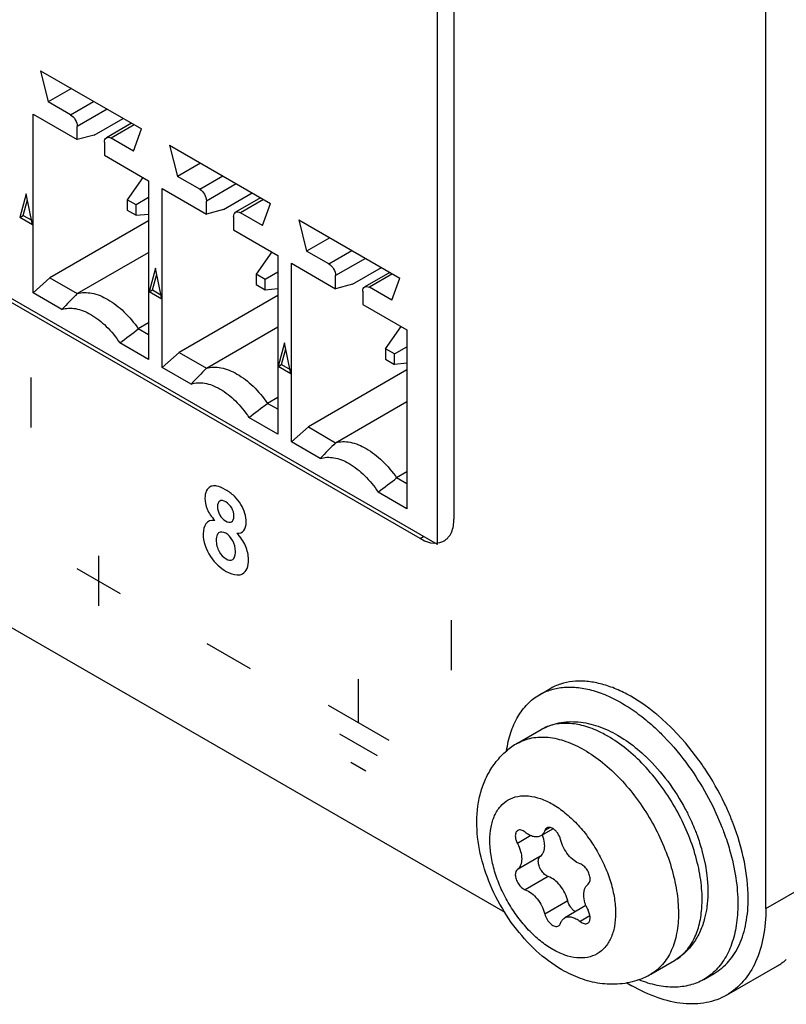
# Model space of a CAD drawing. Header units: inches. Extents: x 0 to 17, y 0 to 11.
# Tile 35 of 44: x 10.124 to 10.439, y 1.858 to 2.262. Entities that reach past the tile are written whole.
import ezdxf

# ---------------------------------------------------------------- set-up
doc = ezdxf.new("R2010")
doc.units = ezdxf.units.IN
doc.header["$LTSCALE"] = 0.935
doc.header["$MEASUREMENT"] = 0
doc.layers.get('0').update_dxf_attribs({"linetype": 'CONTINUOUS'})
doc.layers.add('03___PRT_ALL_CURVES', color=7, linetype='CONTINUOUS')

msp = doc.modelspace()

# ---------------------------------------------------------------- linework, layer by layer
at = {"color": 7, "linetype": 'Continuous'}
for p, q in [((10.4307400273, 1.8970165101), (10.4307400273, 2.4402786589)), ((10.2958564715, 2.0464956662), (9.6401123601, 2.4250860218)), ((10.288761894, 2.0489037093), (9.6470764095, 2.4193774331)), ((10.2958564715, 2.0464956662), (10.2958564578, 2.409741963)), ((10.3026813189, 2.4057209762), (10.3026813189, 2.0569402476)), ((9.4515172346, 2.3988778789), (10.3235383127, 1.8954211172)), ((10.132860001, 2.2410560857), (10.1743398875, 2.2171078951)), ((10.132860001, 2.2410560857), (10.1361310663, 2.2282380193)), ((10.1455964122, 2.2337027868), (10.1361310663, 2.2282380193)), ((10.1452482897, 2.2229742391), (10.1361310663, 2.2282380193)), ((10.1452482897, 2.2229742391), (10.1547136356, 2.2284390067)), ((10.1602814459, 2.2252244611), (10.1480321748, 2.218152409)), ((10.1298673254, 2.2232389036), (10.148032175, 2.2127515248)), ((10.1298673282, 2.1498189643), (10.1298673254, 2.2232389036)), ((10.1549918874, 2.2146163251), (10.1668236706, 2.2214473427)), ((10.148032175, 2.2127515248), (10.1480321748, 2.218152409)), ((10.1702638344, 2.2194611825), (10.15998311, 2.2135256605)), ((10.1714169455, 2.21879544), (10.1619515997, 2.2133306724)), ((10.1710688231, 2.2080668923), (10.1743398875, 2.2171078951)), ((10.1549918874, 2.2146163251), (10.148032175, 2.2127515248)), ((10.1710688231, 2.2080668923), (10.1619515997, 2.2133306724)), ((10.1591677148, 2.2117233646), (10.159167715, 2.2063224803)), ((10.1858930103, 2.2104377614), (10.2273728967, 2.1864895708)), ((10.1858930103, 2.2104377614), (10.1891640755, 2.197619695)), ((10.159167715, 2.2063224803), (10.1773325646, 2.1958351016)), ((10.1986294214, 2.2030844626), (10.1891640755, 2.197619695)), ((10.1749099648, 2.1972337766), (10.1684651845, 2.1880651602)), ((10.1773325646, 2.1958351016), (10.1773325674, 2.1224151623)), ((10.1982812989, 2.1923559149), (10.1891640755, 2.197619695)), ((10.1982812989, 2.1923559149), (10.2077466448, 2.1978206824)), ((10.1829003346, 2.1926205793), (10.2010651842, 2.1821332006)), ((10.1829003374, 2.11920064), (10.1829003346, 2.1926205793)), ((10.2133144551, 2.1946061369), (10.201065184, 2.1875340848)), ((10.1270834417, 2.1905471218), (10.124472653, 2.1808034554)), ((10.1258645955, 2.1816070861), (10.1275929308, 2.1880573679)), ((10.1296942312, 2.1777888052), (10.1270834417, 2.1905471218)), ((10.1721413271, 2.185942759), (10.1684651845, 2.1880651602)), ((10.1684651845, 2.1880651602), (10.1684651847, 2.1838202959)), ((10.1773325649, 2.1889399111), (10.1721413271, 2.185942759)), ((10.2010651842, 2.1821332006), (10.201065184, 2.1875340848)), ((10.2080248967, 2.1839980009), (10.2198566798, 2.1908290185)), ((10.2232968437, 2.1888428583), (10.2130161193, 2.1829073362)), ((10.2244499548, 2.1881771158), (10.2149846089, 2.1827123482)), ((10.1684651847, 2.1838202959), (10.1721413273, 2.1816978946)), ((10.1721413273, 2.1816978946), (10.1721413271, 2.185942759)), ((10.2080248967, 2.1839980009), (10.2010651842, 2.1821332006)), ((10.2241018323, 2.1774485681), (10.2273728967, 2.1864895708)), ((10.124472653, 2.1808034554), (10.1258645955, 2.1816070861)), ((10.1296942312, 2.1777888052), (10.124472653, 2.1808034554)), ((10.1258645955, 2.1816070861), (10.1293212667, 2.1796113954)), ((10.1721413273, 2.1816978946), (10.1773325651, 2.1821615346)), ((10.212200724, 2.1811050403), (10.2122007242, 2.1757041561)), ((10.2241018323, 2.1774485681), (10.2149846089, 2.1827123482)), ((10.2389260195, 2.1798194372), (10.280405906, 2.1558712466)), ((10.2389260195, 2.1798194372), (10.2421970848, 2.1670013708)), ((10.1773325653, 2.1793761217), (10.1368270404, 2.1559904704)), ((10.2122007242, 2.1757041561), (10.2303655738, 2.1652167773)), ((10.2516624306, 2.1724661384), (10.2421970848, 2.1670013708)), ((10.1480321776, 2.1495212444), (10.1773325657, 2.1664376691)), ((10.227942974, 2.1666154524), (10.2214981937, 2.157446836)), ((10.2303655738, 2.1652167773), (10.2303655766, 2.091796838)), ((10.2513143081, 2.1617375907), (10.2421970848, 2.1670013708)), ((10.2513143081, 2.1617375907), (10.260779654, 2.1672023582)), ((10.2663474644, 2.1639878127), (10.2540981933, 2.1569157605)), ((10.1801164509, 2.1599287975), (10.1775056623, 2.1501851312)), ((10.1827272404, 2.1471704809), (10.1801164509, 2.1599287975)), ((10.2359333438, 2.1620022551), (10.2540981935, 2.1515148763)), ((10.2359333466, 2.0885823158), (10.2359333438, 2.1620022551)), ((10.2610579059, 2.1533796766), (10.272889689, 2.1602106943)), ((10.1368270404, 2.1559904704), (10.1298673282, 2.1498189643)), ((10.1368270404, 2.1559904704), (10.1480321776, 2.1495212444)), ((10.1788976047, 2.1509887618), (10.18062594, 2.1574390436)), ((10.2251743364, 2.1553244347), (10.2214981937, 2.157446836)), ((10.2214981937, 2.157446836), (10.2214981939, 2.1532019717)), ((10.2303655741, 2.1583215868), (10.2251743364, 2.1553244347)), ((10.2251743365, 2.1510795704), (10.2251743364, 2.1553244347)), ((10.2540981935, 2.1515148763), (10.2540981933, 2.1569157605)), ((10.2763298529, 2.158224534), (10.2660491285, 2.152289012)), ((10.277482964, 2.1575587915), (10.2680176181, 2.152094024)), ((10.2771348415, 2.1468302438), (10.280405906, 2.1558712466)), ((10.2214981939, 2.1532019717), (10.2251743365, 2.1510795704)), ((10.2251743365, 2.1510795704), (10.2303655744, 2.1515432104)), ((10.2610579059, 2.1533796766), (10.2540981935, 2.1515148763)), ((10.2771348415, 2.1468302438), (10.2680176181, 2.152094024)), ((10.1417103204, 2.1429814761), (10.1298673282, 2.1498189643)), ((10.1775056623, 2.1501851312), (10.1788976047, 2.1509887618)), ((10.1827272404, 2.1471704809), (10.1775056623, 2.1501851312)), ((10.1788976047, 2.1509887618), (10.1823542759, 2.1489930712)), ((10.2303655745, 2.1487577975), (10.1898600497, 2.1253721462)), ((10.2652337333, 2.1504867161), (10.2652337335, 2.1450858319)), ((10.2652337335, 2.1450858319), (10.2833985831, 2.1345984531)), ((10.1773325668, 2.1375069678), (10.1730871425, 2.1350558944)), ((10.177332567, 2.1326048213), (10.1730871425, 2.1350558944)), ((10.2010651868, 2.1189029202), (10.230365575, 2.1358193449)), ((10.274531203, 2.1268285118), (10.2809759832, 2.1359971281)), ((10.2833985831, 2.1345984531), (10.2833985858, 2.0611785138)), ((10.1773325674, 2.1224151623), (10.1654895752, 2.1292526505)), ((10.2331494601, 2.1293104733), (10.2305386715, 2.1195668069)), ((10.2357602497, 2.1165521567), (10.2331494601, 2.1293104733)), ((10.2782073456, 2.1247061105), (10.2833985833, 2.1277032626)), ((10.1898600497, 2.1253721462), (10.1829003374, 2.11920064)), ((10.1898600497, 2.1253721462), (10.2010651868, 2.1189029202)), ((10.231930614, 2.1203704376), (10.2336589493, 2.1268207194)), ((10.2782073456, 2.1247061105), (10.274531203, 2.1268285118)), ((10.274531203, 2.1268285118), (10.2745312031, 2.1225836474)), ((10.2782073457, 2.1204612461), (10.2782073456, 2.1247061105)), ((10.1947433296, 2.1123631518), (10.1829003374, 2.11920064)), ((10.2305386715, 2.1195668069), (10.231930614, 2.1203704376)), ((10.2357602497, 2.1165521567), (10.2305386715, 2.1195668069)), ((10.231930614, 2.1203704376), (10.2353872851, 2.118374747)), ((10.2745312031, 2.1225836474), (10.2782073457, 2.1204612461)), ((10.2833985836, 2.1209248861), (10.2782073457, 2.1204612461)), ((10.2833985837, 2.1181394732), (10.2428930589, 2.094753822)), ((10.2303655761, 2.1068886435), (10.2261201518, 2.1044375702)), ((10.2303655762, 2.101986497), (10.2261201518, 2.1044375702)), ((10.254098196, 2.088284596), (10.2833985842, 2.1052010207)), ((10.2303655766, 2.091796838), (10.2185225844, 2.0986343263)), ((10.2428930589, 2.094753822), (10.2359333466, 2.0885823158)), ((10.2428930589, 2.094753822), (10.254098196, 2.088284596)), ((10.2477763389, 2.0817448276), (10.2359333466, 2.0885823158)), ((10.2833985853, 2.0762703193), (10.279153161, 2.0738192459)), ((10.2833985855, 2.0713681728), (10.279153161, 2.0738192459)), ((10.2833985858, 2.0611785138), (10.2715555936, 2.068016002)), ((10.288761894, 2.0489037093), (10.2902237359, 2.049747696)), ((10.2930769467, 2.047204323), (10.2946661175, 2.0470125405)), ((10.2946661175, 2.0470125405), (10.2969494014, 2.047251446)), ((10.337765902, 1.9847673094), (10.3420085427, 1.9872167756)), ((10.3917459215, 1.9714594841), (10.3864001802, 1.9763422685)), ((10.3287612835, 1.9648461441), (10.3384840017, 1.9704595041)), ((10.3977242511, 1.9650083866), (10.3926052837, 1.9705998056)), ((10.4032850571, 1.9578921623), (10.3977242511, 1.9650083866)), ((10.3433502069, 1.9297425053), (10.3383091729, 1.926832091)), ((10.3421176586, 1.9302428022), (10.3399971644, 1.929018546)), ((10.3343044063, 1.9269150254), (10.328736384, 1.9237003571)), ((10.4045052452, 1.920770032), (10.4059066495, 1.9146490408)), ((10.3381644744, 1.9184414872), (10.328736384, 1.9129982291)), ((10.3413986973, 1.9101057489), (10.3319706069, 1.9046624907)), ((10.4307400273, 1.8970165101), (10.4516191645, 1.9090709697)), ((10.4044237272, 1.8968605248), (10.4045729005, 1.9006931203)), ((10.3494252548, 1.9001205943), (10.3399971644, 1.8946773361)), ((10.3568771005, 1.8981657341), (10.3481536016, 1.8931292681)), ((10.3585062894, 1.8939773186), (10.3544921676, 1.8916597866)), ((10.3835108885, 1.8700161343), (10.3932336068, 1.8756294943)), ((10.4146359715, 1.8614211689), (10.4355151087, 1.8734756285)), ((10.405265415, 1.8678535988), (10.4095080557, 1.870303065)), ((10.3736791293, 1.8664725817), (10.3757582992, 1.865272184))]:
    msp.add_line(p, q, dxfattribs=at)
for centre, radius, start, end in [((11.7370855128, 0.6070911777), 2.2145385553, 135.8529884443, 136.0883214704), ((8.608291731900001, 4.1758004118), 2.5716187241, 307.2671455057, 307.4801510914), ((11.7901185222, 0.5764728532), 2.2145385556, 135.8529884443, 136.0883214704), ((8.6613247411, 4.145182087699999), 2.5716187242, 307.2671455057, 307.4801510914), ((11.8431515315, 0.545854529), 2.2145385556, 135.8529884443, 136.0883214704), ((8.7143577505, 4.1145637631), 2.5716187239, 307.2671455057, 307.4801510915), ((10.2952099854, 2.0538752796), 0.0068484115, 284.7136421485, 291.4889712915), ((10.2952806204, 2.0536899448), 0.0066500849, 291.5076437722, 299.9814327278), ((10.3320322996, 1.9117354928), 0.0844387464, 49.9187248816, 50.7454928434), ((10.3417563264, 1.9261127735), 0.0481077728, 60.9872626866, 64.26450669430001), ((10.3237551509, 1.9026343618), 0.0967452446, 44.6295141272, 45.34940558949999), ((10.3406206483, 1.924043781), 0.0504679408, 60.33844856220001, 60.9989627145), ((10.3402745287, 1.9234346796), 0.0511685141, 59.99997611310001, 60.33919213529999), ((10.3440142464, 1.9384305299), 0.0305030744, 120.003092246, 130.180412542), ((10.3328035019, 1.9080594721), 0.0707105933, 47.10682814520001, 48.32590515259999), ((10.3316387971, 1.9068034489), 0.0724235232, 46.194345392, 47.1080946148), ((10.3100255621, 1.8909329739), 0.1148079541, 33.6187328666, 35.6778893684), ((10.3137794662, 1.892350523), 0.1108239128, 21.98722696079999, 22.6646931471), ((10.315022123, 1.8928507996), 0.1094843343, 20.9029170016, 21.987938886), ((10.3104371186, 1.8902652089), 0.1098527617, 21.3693680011, 22.0200116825), ((10.3242672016, 1.9216183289), 0.0157988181, 20.5437479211, 20.8450734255), ((10.3724567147, 1.9041235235), 0.0166973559, 200.9093331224, 208.0917085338), ((10.4225652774, 1.8959003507), 0.0258949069, 300.0055918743, 304.7007370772), ((10.4222826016, 1.89630221), 0.026386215, 304.708605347, 309.6901611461), ((10.368264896, 1.8964254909), 0.03049417, 290.0291932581, 299.9976298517)]:
    msp.add_arc(centre, radius, start, end, dxfattribs=at)
for points, knots in [([(10.1452482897, 2.2229742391), (10.1460745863, 2.2224971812), (10.1473801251, 2.2209905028), (10.1480321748, 2.2191065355), (10.1480321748, 2.218152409)], [0, 0, 0, 0, 0.499999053, 1, 1, 1, 1]), ([(10.1591677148, 2.2117233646), (10.1591677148, 2.212099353), (10.1592590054, 2.2127979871), (10.15971759, 2.2133722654), (10.1599831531, 2.2135255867)], [0, 0, 0, 0, 0.5507910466, 1, 1, 1, 1]), ([(10.1599831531, 2.2135255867), (10.160248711, 2.213678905), (10.1609753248, 2.2137889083), (10.1616259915, 2.2135186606), (10.1619515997, 2.2133306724)], [0, 0, 0, 0, 0.4492102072, 1, 1, 1, 1]), ([(10.1982812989, 2.1923559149), (10.1991075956, 2.1918788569), (10.2004131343, 2.1903721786), (10.201065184, 2.1884882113), (10.201065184, 2.1875340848)], [0, 0, 0, 0, 0.499999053, 1, 1, 1, 1]), ([(10.212200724, 2.1811050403), (10.212200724, 2.1814810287), (10.2122920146, 2.1821796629), (10.2127505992, 2.1827539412), (10.2130161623, 2.1829072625)], [0, 0, 0, 0, 0.5507910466, 1, 1, 1, 1]), ([(10.2130161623, 2.1829072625), (10.2132817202, 2.1830605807), (10.214008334, 2.183170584), (10.2146590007, 2.1829003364), (10.2149846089, 2.1827123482)], [0, 0, 0, 0, 0.4492102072, 1, 1, 1, 1]), ([(10.2513143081, 2.1617375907), (10.2521406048, 2.1612605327), (10.2534461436, 2.1597538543), (10.2540981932, 2.157869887), (10.2540981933, 2.1569157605)], [0, 0, 0, 0, 0.499999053, 1, 1, 1, 1]), ([(10.2652337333, 2.1504867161), (10.2652337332, 2.1508627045), (10.2653250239, 2.1515613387), (10.2657836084, 2.1521356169), (10.2660491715, 2.1522889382)], [0, 0, 0, 0, 0.5507910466, 1, 1, 1, 1]), ([(10.2660491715, 2.1522889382), (10.2663147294, 2.1524422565), (10.2670413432, 2.1525522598), (10.2676920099, 2.1522820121), (10.2680176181, 2.152094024)], [0, 0, 0, 0, 0.4492102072, 1, 1, 1, 1]), ([(10.1480321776, 2.1495212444), (10.1499305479, 2.1500692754), (10.1544613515, 2.150035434), (10.1610932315, 2.1471895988), (10.1675838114, 2.1420789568), (10.1713453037, 2.1375700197), (10.1730871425, 2.1350558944)], [0, 0, 0, 0, 0.1943448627, 0.4266849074, 0.6991653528, 1, 1, 1, 1]), ([(10.1417103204, 2.1429814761), (10.1434735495, 2.143594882), (10.1465743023, 2.1436797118), (10.1505370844, 2.142523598), (10.1549730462, 2.1403578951), (10.1603167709, 2.1360727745), (10.1638627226, 2.1316971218), (10.1654895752, 2.1292526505)], [0, 0, 0, 0, 0.1921706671, 0.3027474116, 0.4243673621, 0.6977427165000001, 1, 1, 1, 1]), ([(10.2010651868, 2.1189029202), (10.2029635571, 2.1194509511), (10.2074943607, 2.1194171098), (10.2141262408, 2.1165712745), (10.2206168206, 2.1114606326), (10.2243783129, 2.1069516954), (10.2261201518, 2.1044375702)], [0, 0, 0, 0, 0.1943448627, 0.4266849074, 0.6991653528, 1, 1, 1, 1]), ([(10.1947433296, 2.1123631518), (10.1965065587, 2.1129765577), (10.1996073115, 2.1130613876), (10.2035700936, 2.1119052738), (10.2080060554, 2.1097395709), (10.2133497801, 2.1054544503), (10.2168957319, 2.1010787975), (10.2185225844, 2.0986343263)], [0, 0, 0, 0, 0.1921706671, 0.3027474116, 0.4243673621, 0.6977427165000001, 1, 1, 1, 1]), ([(10.254098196, 2.088284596), (10.2559965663, 2.0888326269), (10.26052737, 2.0887987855), (10.26715925, 2.0859529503), (10.2736498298, 2.0808423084), (10.2774113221, 2.0763333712), (10.279153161, 2.0738192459)], [0, 0, 0, 0, 0.1943448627, 0.4266849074, 0.6991653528, 1, 1, 1, 1]), ([(10.2477763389, 2.0817448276), (10.249539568, 2.0823582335), (10.2526403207, 2.0824430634), (10.2566031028, 2.0812869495), (10.2610390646, 2.0791212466), (10.2663827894, 2.0748361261), (10.2699287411, 2.0704604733), (10.2715555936, 2.068016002)], [0, 0, 0, 0, 0.1921706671, 0.3027474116, 0.4243673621, 0.6977427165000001, 1, 1, 1, 1]), ([(10.2986037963, 2.0479297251), (10.2999314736, 2.0486962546), (10.3022256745, 2.0515665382), (10.3026813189, 2.055060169), (10.3026813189, 2.0569402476)], [0, 0, 0, 0, 0.4491654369, 1, 1, 1, 1]), ([(10.288761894, 2.0489037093), (10.2891191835, 2.0486974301), (10.2904860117, 2.0479689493), (10.2919623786, 2.0474286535), (10.2930769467, 2.047204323)], [0, 0, 0, 0, 0.2662577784, 1, 1, 1, 1]), ([(10.385462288, 1.9771200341), (10.3818109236, 1.9801036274), (10.3761021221, 1.9840292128), (10.3680287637, 1.9877511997), (10.3622616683, 1.9895633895), (10.3566841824, 1.9904483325), (10.3513765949, 1.9903825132), (10.3464265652, 1.9893549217), (10.3434040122, 1.988022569), (10.3420072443, 1.9872159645)], [0, 0, 0, 0, 0.2991181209, 0.4355702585, 0.5628298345, 0.6813636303, 0.7923397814, 0.8976827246, 1, 1, 1, 1]), ([(10.3377645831, 1.9847664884), (10.3392858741, 1.9856450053), (10.3426060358, 1.9870696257), (10.3480657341, 1.9880463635), (10.3539264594, 1.9878808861), (10.3600761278, 1.986594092), (10.366411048, 1.9842223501), (10.3728247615, 1.9808135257), (10.3792075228, 1.9764309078), (10.383269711, 1.9729952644), (10.3852731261, 1.9711422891)], [0, 0, 0, 0, 0.1000527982, 0.2035892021, 0.3135316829, 0.4319146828, 0.5598293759, 0.6975277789, 0.8445756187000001, 1, 1, 1, 1]), ([(10.324314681, 1.9617424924), (10.3246733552, 1.9642948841), (10.3257367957, 1.9691408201), (10.328579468, 1.9757098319), (10.3319514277, 1.9802349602), (10.3351350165, 1.9830809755), (10.3368685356, 1.9842490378), (10.3377645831, 1.9847664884)], [0, 0, 0, 0, 0.2804413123, 0.536574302, 0.7734287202, 0.8874168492, 1, 1, 1, 1]), ([(10.3384840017, 1.9704595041), (10.3396095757, 1.9711093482), (10.3419777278, 1.9722264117), (10.3457656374, 1.9733032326), (10.3497122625, 1.9737852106), (10.3551510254, 1.9736556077), (10.3621000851, 1.9720684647), (10.3673061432, 1.9696178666), (10.3698587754, 1.9681441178)], [0, 0, 0, 0, 0.1184148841, 0.2372781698, 0.3573403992, 0.4792565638, 0.7314528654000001, 1, 1, 1, 1]), ([(10.3626455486, 1.9694486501), (10.3604970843, 1.9704824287), (10.3562393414, 1.9721375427), (10.3497730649, 1.9732490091), (10.3437348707, 1.9727927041), (10.3400962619, 1.9713903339), (10.3384840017, 1.9704595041)], [0, 0, 0, 0, 0.284852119, 0.5423665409, 0.7775804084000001, 1, 1, 1, 1]), ([(10.3852731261, 1.9711422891), (10.3865143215, 1.9699942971), (10.3914909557, 1.9651291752), (10.3959518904, 1.9597439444), (10.3990252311, 1.9554666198)], [0, 0, 0, 0, 0.2429976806, 1, 1, 1, 1]), ([(10.3287612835, 1.9648461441), (10.3296589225, 1.9653643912), (10.3315650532, 1.9662565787), (10.3357501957, 1.9674154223), (10.3416121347, 1.9675707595), (10.3489532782, 1.9657961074), (10.3537328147, 1.963522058), (10.356136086, 1.962134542)], [0, 0, 0, 0, 0.1081634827, 0.2183649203, 0.4513711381, 0.7104111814, 1, 1, 1, 1]), ([(10.4045729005, 1.9006931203), (10.4045729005, 1.9037535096), (10.4040124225, 1.9101217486), (10.4017776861, 1.9197289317), (10.3981982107, 1.929460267), (10.3934072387, 1.9389498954), (10.3875844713, 1.9478438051), (10.3809466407, 1.9558093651), (10.3737439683, 1.9625482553), (10.3685091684, 1.9662177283), (10.3658588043, 1.967747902)], [0, 0, 0, 0, 0.1141585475, 0.2373257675, 0.3669767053, 0.5000009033, 0.6330249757, 0.7626755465, 0.8858421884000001, 1, 1, 1, 1]), ([(10.3698587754, 1.9681441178), (10.370721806, 1.9676458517), (10.3742251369, 1.9654864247), (10.3774898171, 1.9629486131), (10.3798184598, 1.9608759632)], [0, 0, 0, 0, 0.2422322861, 1, 1, 1, 1]), ([(10.3470111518, 1.8718238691), (10.3432222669, 1.8740113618), (10.3360040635, 1.8794639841), (10.3268872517, 1.8897176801), (10.3195449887, 1.9016182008), (10.3143891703, 1.9144768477), (10.3117881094, 1.9276301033), (10.3121020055, 1.9385030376), (10.3141178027, 1.9466270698), (10.3165386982, 1.9523104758), (10.3199097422, 1.9574657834), (10.3227733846, 1.9604182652), (10.3243337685, 1.9617353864)], [0, 0, 0, 0, 0.1244150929, 0.2548075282, 0.388214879, 0.5201024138, 0.6467154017, 0.7671055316, 0.8257671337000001, 0.8839174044, 0.9419314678, 1, 1, 1, 1]), ([(10.356136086, 1.962134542), (10.3587864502, 1.9606043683), (10.3640212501, 1.9569348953), (10.3712239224, 1.9501960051), (10.3778617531, 1.9422304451), (10.3836845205, 1.9333365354), (10.3884754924, 1.923846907), (10.3920549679, 1.9141155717), (10.3942897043, 1.9045083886), (10.3948501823, 1.8981401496), (10.3948501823, 1.8950797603)], [0, 0, 0, 0, 0.1141578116, 0.2373244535, 0.3669750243, 0.4999990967, 0.6330232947, 0.7626742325, 0.8858414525, 1, 1, 1, 1]), ([(10.3817714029, 1.9590709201), (10.3849291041, 1.956042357), (10.390799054, 1.9493200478), (10.3955639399, 1.9417832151), (10.3976772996, 1.9378058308)], [0, 0, 0, 0, 0.492753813, 1, 1, 1, 1]), ([(10.3990252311, 1.9554666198), (10.4017034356, 1.9517392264), (10.4066032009, 1.9439732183), (10.4105634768, 1.9356879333), (10.4122764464, 1.9314523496)], [0, 0, 0, 0, 0.5011433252, 1, 1, 1, 1]), ([(10.4160450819, 1.9350551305), (10.4153406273, 1.9367421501), (10.4123386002, 1.9434616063), (10.4086927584, 1.9498928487), (10.4056307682, 1.954497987)], [0, 0, 0, 0, 0.2484501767, 1, 1, 1, 1]), ([(10.3432313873, 1.880178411), (10.3414644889, 1.8811985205), (10.3379746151, 1.8836448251), (10.3331728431, 1.8881374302), (10.3287476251, 1.8934478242), (10.3248658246, 1.8993771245), (10.3216718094, 1.9057036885), (10.3192853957, 1.9121908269), (10.317795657, 1.9185973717), (10.3172591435, 1.9246887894), (10.3177016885, 1.9302478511), (10.3191265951, 1.9350803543), (10.3215264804, 1.939003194), (10.32485751, 1.9418050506), (10.3289494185, 1.9432890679), (10.3335468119, 1.9434058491), (10.3384433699, 1.9422244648), (10.3416291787, 1.9407079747), (10.3432313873, 1.9397829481)], [0, 0, 0, 0, 0.066588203, 0.1384320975, 0.2140577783, 0.2916508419, 0.3692455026, 0.4448711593, 0.5167175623, 0.5833038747, 0.6436827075, 0.6976965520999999, 0.7462789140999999, 0.7916516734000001, 0.8370235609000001, 0.8856064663, 0.9396183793, 1, 1, 1, 1]), ([(10.3432313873, 1.9397829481), (10.3449982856, 1.9387628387), (10.3484881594, 1.936316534), (10.3532899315, 1.9318239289), (10.3577151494, 1.9265135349), (10.3615969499, 1.9205842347), (10.3647909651, 1.9142576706), (10.3671773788, 1.9077705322), (10.3686671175, 1.9013639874), (10.369203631, 1.8952725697), (10.368761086, 1.8897135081), (10.3673361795, 1.8848810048), (10.3649362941, 1.8809581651), (10.3616052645, 1.8781563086), (10.357513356, 1.8766722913), (10.3529159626, 1.8765555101), (10.3480194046, 1.8777368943), (10.3448335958, 1.8792533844), (10.3432313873, 1.880178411)], [0, 0, 0, 0, 0.066588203, 0.1384320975, 0.2140577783, 0.2916508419, 0.3692455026, 0.4448711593, 0.5167175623, 0.5833038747, 0.6436827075, 0.6976965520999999, 0.7462789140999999, 0.7916516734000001, 0.8370235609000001, 0.8856064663, 0.9396183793, 1, 1, 1, 1]), ([(10.3976772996, 1.9378058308), (10.3980511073, 1.9371023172), (10.3995003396, 1.9342837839), (10.4007977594, 1.9313869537), (10.4016753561, 1.9291827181)], [0, 0, 0, 0, 0.251377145, 1, 1, 1, 1]), ([(10.3288722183, 1.9290202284), (10.3287132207, 1.9289285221), (10.3284157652, 1.9286785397), (10.3280990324, 1.9281609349), (10.3279109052, 1.9275229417), (10.3278738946, 1.9270585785), (10.3278738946, 1.9268143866)], [0, 0, 0, 0, 0.2177796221, 0.4509037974, 0.7102681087, 1, 1, 1, 1]), ([(10.3319706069, 1.9283015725), (10.3317102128, 1.928514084), (10.3311855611, 1.9288743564), (10.3303528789, 1.929209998), (10.3295570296, 1.9292852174), (10.3290733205, 1.9291362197), (10.3288722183, 1.9290202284)], [0, 0, 0, 0, 0.2998225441, 0.5636399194, 0.7929054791, 1, 1, 1, 1]), ([(10.3399971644, 1.929018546), (10.3398381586, 1.9285557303), (10.3394124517, 1.9277014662), (10.3386964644, 1.9270558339), (10.3383098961, 1.9268325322)], [0, 0, 0, 0, 0.5229426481, 1, 1, 1, 1]), ([(10.3408217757, 1.930087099), (10.340632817, 1.9299778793), (10.340283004, 1.9296621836), (10.3400748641, 1.9292447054), (10.3399971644, 1.929018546)], [0, 0, 0, 0, 0.4771730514, 1, 1, 1, 1]), ([(10.3433512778, 1.9297771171), (10.3431305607, 1.9299134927), (10.3426910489, 1.9301388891), (10.3420116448, 1.9303221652), (10.3413727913, 1.9303192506), (10.340987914, 1.9301831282), (10.3408217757, 1.930087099)], [0, 0, 0, 0, 0.2917930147, 0.551802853, 0.7841838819, 1, 1, 1, 1]), ([(10.3464656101, 1.925284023), (10.3462379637, 1.9262094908), (10.3456129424, 1.9275368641), (10.3444262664, 1.9289716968), (10.3437186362, 1.9295501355), (10.3433512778, 1.9297771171)], [0, 0, 0, 0, 0.5131234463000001, 0.7675059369, 1, 1, 1, 1]), ([(10.4016753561, 1.9291827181), (10.4019522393, 1.9284872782), (10.4030102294, 1.9257232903), (10.4039196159, 1.9229020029), (10.4045052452, 1.920770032)], [0, 0, 0, 0, 0.2529275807, 1, 1, 1, 1]), ([(10.412737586, 1.9302932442), (10.4130373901, 1.9295270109), (10.414188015, 1.9264855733), (10.4152006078, 1.9233916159), (10.4158708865, 1.9210569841)], [0, 0, 0, 0, 0.2530327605, 1, 1, 1, 1]), ([(10.4234880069, 1.9012034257), (10.4234880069, 1.9062106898), (10.4222711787, 1.9167050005), (10.4192549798, 1.9267964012), (10.4173008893, 1.9319132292)], [0, 0, 0, 0, 0.4775861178, 1, 1, 1, 1]), ([(10.3278738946, 1.9268143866), (10.3278738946, 1.9262995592), (10.3280524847, 1.9252141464), (10.3284680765, 1.9242032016), (10.328736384, 1.9237003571)], [0, 0, 0, 0, 0.4745932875, 1, 1, 1, 1]), ([(10.3383098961, 1.9268325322), (10.3378985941, 1.9265949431), (10.3369090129, 1.9262896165), (10.3352806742, 1.9264431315), (10.3335768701, 1.9271296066), (10.3325034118, 1.9278667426), (10.3319706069, 1.9283015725)], [0, 0, 0, 0, 0.2070937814, 0.4363585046, 0.7001586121, 1, 1, 1, 1]), ([(10.3399286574, 1.9227740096), (10.3399286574, 1.9231221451), (10.339844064, 1.924617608), (10.3394639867, 1.9260879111), (10.3390612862, 1.9271624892)], [0, 0, 0, 0, 0.2327588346, 1, 1, 1, 1]), ([(10.3544921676, 1.9152988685), (10.3535832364, 1.9156066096), (10.351760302, 1.9166811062), (10.349456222, 1.9190180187), (10.3475838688, 1.9219503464), (10.3467419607, 1.9241605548), (10.3464656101, 1.925284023)], [0, 0, 0, 0, 0.2173438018, 0.4694026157, 0.7379599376, 1, 1, 1, 1]), ([(10.328736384, 1.9237003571), (10.3292851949, 1.9226718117), (10.3301352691, 1.92060397), (10.330500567, 1.9183838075), (10.330500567, 1.9173307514)], [0, 0, 0, 0, 0.5254067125, 1, 1, 1, 1]), ([(10.3381644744, 1.9184414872), (10.3384501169, 1.9186469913), (10.3389762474, 1.9191735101), (10.3395319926, 1.9201948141), (10.3398627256, 1.9214232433), (10.3399286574, 1.9223095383), (10.3399286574, 1.9227740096)], [0, 0, 0, 0, 0.2179094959, 0.4526817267, 0.7123705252, 1, 1, 1, 1]), ([(10.4158708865, 1.9210569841), (10.4169493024, 1.9173007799), (10.4186066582, 1.9099259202), (10.4192453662, 1.9023830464), (10.4192453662, 1.8987539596)], [0, 0, 0, 0, 0.5184993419, 1, 1, 1, 1]), ([(10.330500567, 1.9173307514), (10.330500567, 1.9168662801), (10.3304346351, 1.9159799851), (10.3301039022, 1.9147515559), (10.329548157, 1.9137302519), (10.3290220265, 1.9132037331), (10.328736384, 1.9129982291)], [0, 0, 0, 0, 0.2876294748, 0.5473182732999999, 0.7820905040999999, 1, 1, 1, 1]), ([(10.337301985, 1.9163233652), (10.337301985, 1.9167534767), (10.3374024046, 1.9175508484), (10.3378772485, 1.9182348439), (10.3381644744, 1.9184414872)], [0, 0, 0, 0, 0.5486480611, 1, 1, 1, 1]), ([(10.328736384, 1.9129982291), (10.3284491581, 1.9127915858), (10.3279743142, 1.9121075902), (10.3278738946, 1.9113102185), (10.3278738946, 1.910880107)], [0, 0, 0, 0, 0.4513519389, 1, 1, 1, 1]), ([(10.3413986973, 1.9101057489), (10.3408472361, 1.9102924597), (10.3397566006, 1.9110023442), (10.3384755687, 1.9125193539), (10.3375708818, 1.9143479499), (10.337301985, 1.9156873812), (10.337301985, 1.9163233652)], [0, 0, 0, 0, 0.2235917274, 0.4856648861, 0.7557576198, 1, 1, 1, 1]), ([(10.3585888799, 1.9090812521), (10.3585888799, 1.9097172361), (10.3583199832, 1.9110566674), (10.3574152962, 1.9128852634), (10.3561342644, 1.9144022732), (10.3550436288, 1.9151121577), (10.3544921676, 1.9152988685)], [0, 0, 0, 0, 0.2442423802, 0.5143351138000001, 0.7764082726, 1, 1, 1, 1]), ([(10.4059066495, 1.9146490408), (10.4061533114, 1.9132966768), (10.4069408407, 1.9080849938), (10.4070647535, 1.9027554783), (10.4066550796, 1.8988798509)], [0, 0, 0, 0, 0.2607553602, 1, 1, 1, 1]), ([(10.3278738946, 1.910880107), (10.3278738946, 1.910244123), (10.3281427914, 1.9089046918), (10.3290474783, 1.9070760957), (10.3303285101, 1.905559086), (10.3314191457, 1.9048492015), (10.3319706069, 1.9046624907)], [0, 0, 0, 0, 0.2442423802, 0.5143351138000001, 0.7764082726, 1, 1, 1, 1]), ([(10.3494252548, 1.9001205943), (10.3491489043, 1.9012440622), (10.3483069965, 1.9034542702), (10.3464346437, 1.9063865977), (10.3441305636, 1.9087235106), (10.3423076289, 1.9097980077), (10.3413986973, 1.9101057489)], [0, 0, 0, 0, 0.2620399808, 0.5305972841, 0.7826561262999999, 1, 1, 1, 1]), ([(10.3577263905, 1.9069631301), (10.3580136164, 1.9071697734), (10.3584884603, 1.9078537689), (10.3585888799, 1.9086511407), (10.3585888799, 1.9090812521)], [0, 0, 0, 0, 0.4513519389, 1, 1, 1, 1]), ([(10.3319706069, 1.9046624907), (10.3328795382, 1.9043547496), (10.3347024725, 1.9032802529), (10.3370065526, 1.9009433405), (10.3388789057, 1.8980110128), (10.3397208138, 1.8958008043), (10.3399971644, 1.8946773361)], [0, 0, 0, 0, 0.2173438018, 0.4694026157, 0.7379599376, 1, 1, 1, 1]), ([(10.3559622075, 1.9026306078), (10.3559622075, 1.903095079), (10.3560281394, 1.9039813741), (10.3563588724, 1.9052098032), (10.3569146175, 1.9062311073), (10.357440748, 1.906757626), (10.3577263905, 1.9069631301)], [0, 0, 0, 0, 0.2876294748, 0.5473182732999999, 0.7820905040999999, 1, 1, 1, 1]), ([(10.3568589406, 1.8981644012), (10.3567146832, 1.8985432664), (10.3562284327, 1.8999854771), (10.3559622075, 1.901513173), (10.3559622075, 1.9026306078)], [0, 0, 0, 0, 0.2662139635, 1, 1, 1, 1]), ([(10.4095093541, 1.8703038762), (10.4106159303, 1.870942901), (10.4127435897, 1.872427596), (10.4155546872, 1.8751946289), (10.4179724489, 1.8784785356), (10.419974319, 1.8822424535), (10.4215447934, 1.8864485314), (10.4230886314, 1.892760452), (10.4234880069, 1.8977822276), (10.4234880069, 1.9012034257)], [0, 0, 0, 0, 0.1080467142, 0.2181314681, 0.3321054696, 0.451502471, 0.5774642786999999, 0.7107223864, 1, 1, 1, 1]), ([(10.3525395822, 1.8956275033), (10.3521722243, 1.8958544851), (10.3514645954, 1.8964329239), (10.3502779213, 1.8978677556), (10.349652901, 1.8991951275), (10.3494252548, 1.9001205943)], [0, 0, 0, 0, 0.2324941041, 0.4868765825, 1, 1, 1, 1]), ([(10.3932336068, 1.8756294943), (10.3948350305, 1.8765540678), (10.3978493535, 1.8789828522), (10.4012518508, 1.8839361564), (10.403527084, 1.8900321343), (10.4042359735, 1.8945050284), (10.4044237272, 1.8968605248)], [0, 0, 0, 0, 0.2226838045, 0.4580186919, 0.7154413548, 1, 1, 1, 1]), ([(10.4066550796, 1.8988798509), (10.4066021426, 1.8983790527), (10.4063607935, 1.8964133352), (10.4059823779, 1.8944636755), (10.4056151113, 1.8930332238)], [0, 0, 0, 0, 0.2542816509, 1, 1, 1, 1]), ([(10.4192453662, 1.8987539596), (10.4192453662, 1.8958378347), (10.4188655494, 1.8902526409), (10.4169704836, 1.8824421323), (10.4138024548, 1.8757830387), (10.4107805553, 1.8721513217), (10.4091151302, 1.8706533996)], [0, 0, 0, 0, 0.2850256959, 0.5446505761, 0.7810637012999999, 1, 1, 1, 1]), ([(10.4307400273, 1.8970165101), (10.4307400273, 1.8930767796), (10.4301427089, 1.8855842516), (10.4271083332, 1.8752899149), (10.4219994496, 1.8669366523), (10.4172006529, 1.8629023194), (10.4146357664, 1.8614214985)], [0, 0, 0, 0, 0.289703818, 0.5490901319, 0.7822169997, 1, 1, 1, 1]), ([(10.3399971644, 1.8946773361), (10.3401875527, 1.8939033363), (10.3408297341, 1.8924285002), (10.3420709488, 1.8909057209), (10.343250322, 1.8900597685), (10.3441091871, 1.8896947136), (10.3449323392, 1.8896038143), (10.3454339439, 1.8897545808), (10.3456409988, 1.8898742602)], [0, 0, 0, 0, 0.2903665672, 0.5764533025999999, 0.7039257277, 0.8159451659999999, 0.9128780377, 1, 1, 1, 1]), ([(10.3464656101, 1.8909428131), (10.346624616, 1.8914056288), (10.3470503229, 1.892259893), (10.3477663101, 1.8929055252), (10.3481528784, 1.8931288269)], [0, 0, 0, 0, 0.5229426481, 1, 1, 1, 1]), ([(10.3481528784, 1.8931288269), (10.3485641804, 1.8933664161), (10.3495537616, 1.8936717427), (10.3511821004, 1.8935182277), (10.3528859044, 1.8928317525), (10.3539593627, 1.8920946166), (10.3544921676, 1.8916597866)], [0, 0, 0, 0, 0.2070937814, 0.4363585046, 0.7001586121, 1, 1, 1, 1]), ([(10.3575905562, 1.8909411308), (10.3577495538, 1.891032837), (10.3580470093, 1.8912828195), (10.3583637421, 1.8918004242), (10.3585518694, 1.8924384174), (10.3585888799, 1.8929027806), (10.3585888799, 1.8931469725)], [0, 0, 0, 0, 0.2177796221, 0.4509037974, 0.7102681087, 1, 1, 1, 1]), ([(10.3585888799, 1.8931469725), (10.3585888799, 1.8936618), (10.3584102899, 1.8947472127), (10.357994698, 1.8957581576), (10.3577263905, 1.896261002)], [0, 0, 0, 0, 0.4745932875, 1, 1, 1, 1]), ([(10.3948501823, 1.8950797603), (10.3948501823, 1.8923046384), (10.394429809, 1.8870282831), (10.3922961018, 1.8797831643), (10.3892305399, 1.8747841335), (10.3861343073, 1.8717390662), (10.384408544, 1.870534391), (10.3835108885, 1.8700161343)], [0, 0, 0, 0, 0.2895896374, 0.5486299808, 0.7816358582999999, 0.8918369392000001, 1, 1, 1, 1]), ([(10.4056151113, 1.8930332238), (10.4051450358, 1.891202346), (10.4039407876, 1.8876582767), (10.4012408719, 1.882804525), (10.3976825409, 1.8786734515), (10.3947770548, 1.8765205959), (10.3932336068, 1.8756294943)], [0, 0, 0, 0, 0.2588340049, 0.5097890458, 0.755960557, 1, 1, 1, 1]), ([(10.3456409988, 1.8898742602), (10.3458299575, 1.8899834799), (10.3461797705, 1.8902991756), (10.3463879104, 1.8907166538), (10.3464656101, 1.8909428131)], [0, 0, 0, 0, 0.4771730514, 1, 1, 1, 1]), ([(10.3544921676, 1.8916597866), (10.3547525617, 1.8914472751), (10.3552772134, 1.8910870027), (10.3561098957, 1.8907513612), (10.3569057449, 1.8906761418), (10.357389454, 1.8908251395), (10.3575905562, 1.8909411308)], [0, 0, 0, 0, 0.2998225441, 0.5636399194, 0.7929054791, 1, 1, 1, 1]), ([(10.3787091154, 1.8677756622), (10.3761555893, 1.8668442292), (10.3707752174, 1.8656593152), (10.3625283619, 1.8659344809), (10.3544748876, 1.8680259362), (10.349438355, 1.8704225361), (10.3470111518, 1.8718238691)], [0, 0, 0, 0, 0.2475137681, 0.4950562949, 0.7447836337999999, 1, 1, 1, 1]), ([(10.4091151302, 1.8706533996), (10.4088179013, 1.870386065), (10.4076105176, 1.8693544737), (10.4062955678, 1.868448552), (10.4052667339, 1.8678544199)], [0, 0, 0, 0, 0.2517690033, 1, 1, 1, 1]), ([(10.4146357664, 1.8614214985), (10.4120709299, 1.8599407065), (10.4061778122, 1.8578020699), (10.3963894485, 1.8575542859), (10.3859573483, 1.8600735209), (10.3791701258, 1.8633023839), (10.3757582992, 1.865272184)], [0, 0, 0, 0, 0.2177837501, 0.4509109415, 0.7102970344, 1, 1, 1, 1]), ([(10.4052667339, 1.8678544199), (10.4034744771, 1.8668194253), (10.3994871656, 1.8652097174), (10.3928872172, 1.8644300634), (10.3858050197, 1.8652316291), (10.3810964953, 1.8667154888), (10.3787162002, 1.8676703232)], [0, 0, 0, 0, 0.22630508, 0.4633487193, 0.7195658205, 1, 1, 1, 1])]:
    msp.add_open_spline(points, degree=3, knots=knots, dxfattribs=at)
at = {"layer": '03___PRT_ALL_CURVES', "color": 7, "linetype": 'Continuous'}
for p, q in [((10.1290935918, 2.0945857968), (10.1290935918, 2.1151023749)), ((10.2050776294, 2.0488315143), (10.2050675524, 2.0483321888)), ((10.2050776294, 2.0488315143), (10.2050675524, 2.0483321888)), ((10.2050776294, 2.0488315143), (10.2050675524, 2.0483321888)), ((10.1566959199, 2.0417733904), (10.1566959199, 2.021245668)), ((10.1478071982, 2.03665253), (10.1655846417, 2.0263888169)), ((10.3017239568, 1.9949185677), (10.3017239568, 2.0154351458)), ((10.2011684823, 2.0058446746), (10.2189652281, 1.9955698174)), ((10.2634377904, 1.9732538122), (10.2634377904, 1.9912350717)), ((10.2509781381, 1.9804473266), (10.2758781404, 1.9660714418)), ((10.2556493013, 1.9687681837), (10.2712166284, 1.9597804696)), ((10.2603204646, 1.9570723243), (10.2665454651, 1.9534783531))]:
    msp.add_line(p, q, dxfattribs=at)
msp.add_arc((10.2052238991, 2.0435365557), 0.0077494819, 356.7362008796, 359.6984764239, dxfattribs=at)
for points, knots in [([(10.2044168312, 2.0705607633), (10.2037432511, 2.070582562), (10.2014904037, 2.0701003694), (10.1999592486, 2.066759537), (10.2010413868, 2.0609434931), (10.2030601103, 2.0578660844), (10.2044498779, 2.0563839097)], [0, 0, 0, 0, 0.1387994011, 0.5353691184, 0.7676845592, 1, 1, 1, 1]), ([(10.213531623, 2.0511406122), (10.2147669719, 2.0510458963), (10.2167300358, 2.0517249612), (10.2179467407, 2.0562581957), (10.216244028, 2.061923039), (10.2127018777, 2.0664036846), (10.2089298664, 2.0691645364), (10.2060276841, 2.0703940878), (10.2047055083, 2.0705514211), (10.2044168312, 2.0705607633)], [0, 0, 0, 0, 0.1589797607, 0.3179595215, 0.5743217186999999, 0.7029518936, 0.8315820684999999, 0.9611343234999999, 1, 1, 1, 1]), ([(10.2123335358, 2.0579696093), (10.2123350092, 2.0580310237), (10.2123430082, 2.0591374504), (10.2117241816, 2.0616864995), (10.2089418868, 2.0643511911), (10.2061778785, 2.0648567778), (10.2055787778, 2.0631133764), (10.2055790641, 2.0620340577)], [0, 0, 0, 0, 0.0143144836, 0.2549513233, 0.495588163, 0.7477940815, 1, 1, 1, 1]), ([(10.2055790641, 2.0620340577), (10.2055793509, 2.06095262), (10.2061795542, 2.058383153), (10.2089625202, 2.0557781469), (10.2116589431, 2.0552175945), (10.212308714, 2.0569349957), (10.2123335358, 2.0579696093)], [0, 0, 0, 0, 0.252701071, 0.5033888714, 0.7588516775, 1, 1, 1, 1]), ([(10.2044498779, 2.0563839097), (10.2028284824, 2.0565120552), (10.2004490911, 2.0555594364), (10.1991158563, 2.0496559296), (10.2016301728, 2.0416087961), (10.2084791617, 2.035270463), (10.2123421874, 2.0340074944), (10.2137035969, 2.0339751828)], [0, 0, 0, 0, 0.1563377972, 0.3126755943, 0.5967467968, 0.8362346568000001, 1, 1, 1, 1]), ([(10.2129608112, 2.0430953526), (10.2129720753, 2.0432914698), (10.2130008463, 2.0448319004), (10.2122127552, 2.048296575), (10.2087867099, 2.0517351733), (10.2061958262, 2.0517659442), (10.2052784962, 2.0501698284), (10.2051039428, 2.0492975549), (10.2050776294, 2.0488315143)], [0, 0, 0, 0, 0.0351098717, 0.2671319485, 0.4991540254, 0.7662718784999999, 0.8998308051, 1, 1, 1, 1]), ([(10.2137035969, 2.0339751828), (10.2144977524, 2.0339563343), (10.2171853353, 2.0344937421), (10.2189402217, 2.0388236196), (10.2175223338, 2.0459829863), (10.2151047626, 2.0494968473), (10.213531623, 2.0511406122)], [0, 0, 0, 0, 0.1427440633, 0.5301922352, 0.7650961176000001, 1, 1, 1, 1]), ([(10.2050675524, 2.0483321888), (10.2050759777, 2.0476085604), (10.2052725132, 2.0457402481), (10.206436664, 2.0428571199), (10.2090571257, 2.0400625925), (10.2120435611, 2.039647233), (10.21288708, 2.0418116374), (10.2129608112, 2.0430953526)], [0, 0, 0, 0, 0.1310699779, 0.2621399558, 0.5242799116, 0.7776084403, 1, 1, 1, 1])]:
    msp.add_open_spline(points, degree=3, knots=knots, dxfattribs=at)

doc.saveas('drawing.dxf')
